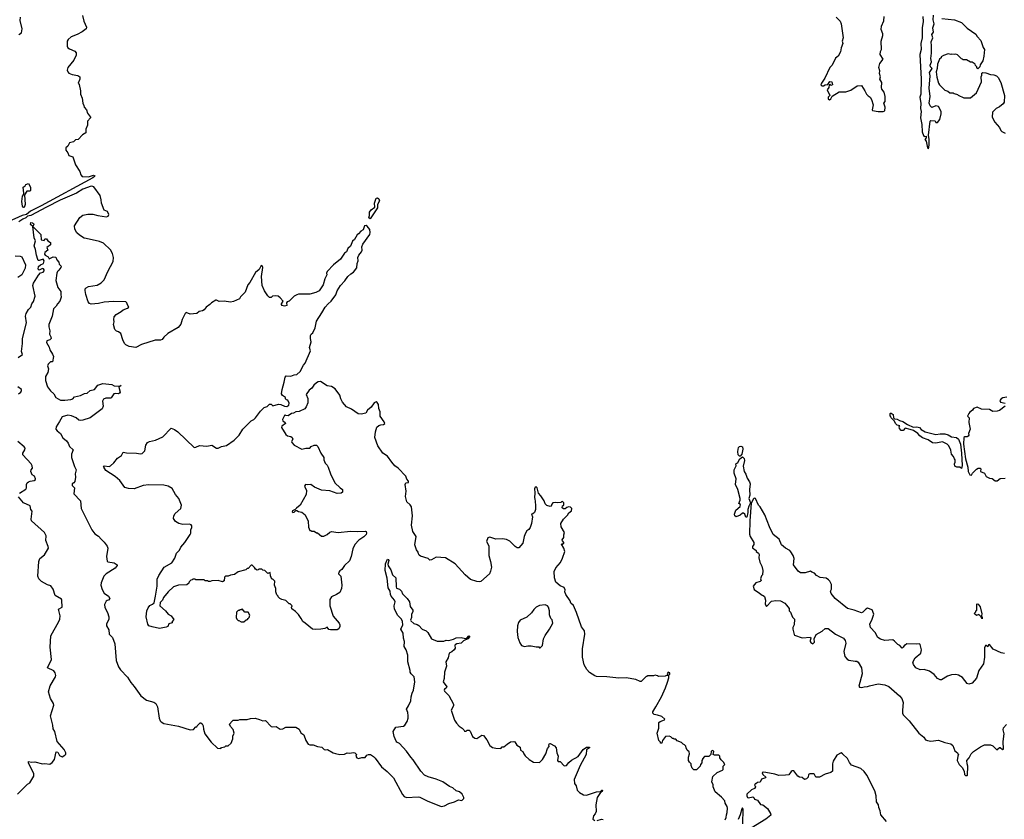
# Model space of a CAD drawing. Extents: x 2239831 to 2395310, y 665973 to 772585.
# Tile 60 of 144: x 2304790 to 2316714, y 689411 to 699095. Entities that reach past the tile are written whole.
import ezdxf

# ---------------------------------------------------------------- set-up
doc = ezdxf.new("R2010")
doc.units = 0

msp = doc.modelspace()

# ---------------------------------------------------------------- linework, layer by layer
at = {"layer": '0CON20XD'}
for points in [[(2305550, 699145), (2305566, 699076), (2305600, 699005), (2305597, 698985), (2305545, 698947), (2305486, 698914), (2305415, 698889), (2305379, 698855), (2305367, 698835), (2305364, 698774), (2305372, 698755), (2305392, 698742), (2305458, 698715), (2305472, 698695), (2305473, 698665), (2305444, 698606), (2305373, 698515), (2305364, 698484), (2305372, 698462), (2305385, 698448), (2305425, 698430), (2305495, 698418), (2305518, 698405), (2305517, 698375), (2305500, 698325), (2305509, 698309), (2305527, 698235), (2305527, 698193), (2305546, 698145), (2305554, 698084), (2305567, 698057), (2305570, 698035), (2305598, 698005), (2305613, 697963), (2305648, 697915), (2305648, 697905), (2305613, 697867), (2305612, 697818), (2305591, 697769), (2305590, 697725), (2305550, 697700), (2305500, 697645), (2305465, 697640), (2305442, 697615), (2305395, 697602), (2305373, 697565), (2305350, 697545), (2305348, 697515), (2305374, 697484), (2305385, 697452), (2305434, 697434), (2305465, 697338), (2305520, 697255), (2305530, 697215), (2305546, 697196), (2305625, 697190), (2305685, 697211), (2305699, 697205), (2305696, 697196), (2305675, 697179), (2305051, 696839), (2304922, 696775), (2304873, 696737), (2304822, 696725), (2304651, 696645)], [(2304778, 698915), (2304811, 698935), (2304821, 698985), (2304796, 699085), (2304799, 699125)], [(2314677, 699127), (2314726, 699076), (2314737, 699045), (2314762, 698875), (2314752, 698835), (2314758, 698805), (2314738, 698755), (2314732, 698705), (2314702, 698655), (2314671, 698629), (2314628, 698545), (2314602, 698515), (2314542, 698385), (2314498, 698325), (2314490, 698305), (2314503, 698293), (2314525, 698292), (2314545, 698308), (2314578, 698312), (2314600, 698345), (2314625, 698342), (2314632, 698305), (2314615, 698300), (2314605, 698310), (2314592, 698308), (2314587, 698273), (2314570, 698245), (2314592, 698195), (2314602, 698185), (2314600, 698175), (2314580, 698155), (2314582, 698135), (2314595, 698124), (2314614, 698135), (2314631, 698169), (2314715, 698222), (2314795, 698222), (2314855, 698243), (2314930, 698295), (2314985, 698300), (2315026, 698235), (2315044, 698195), (2315065, 698171), (2315090, 698155), (2315105, 698130), (2315124, 698064), (2315114, 698005), (2315117, 697997), (2315185, 697982), (2315247, 697983), (2315268, 697992), (2315271, 698035), (2315256, 698085), (2315270, 698105), (2315271, 698165), (2315258, 698218), (2315232, 698255), (2315226, 698275), (2315230, 698335), (2315207, 698375), (2315213, 698405), (2315204, 698444), (2315206, 698475), (2315194, 698515), (2315206, 698565), (2315248, 698615), (2315210, 698675), (2315215, 698710), (2315226, 698735), (2315224, 698835), (2315243, 698905), (2315241, 698925), (2315221, 698975), (2315228, 699015), (2315255, 699080), (2315259, 699135)], [(2315729, 699135), (2315732, 699075), (2315721, 698995), (2315718, 698875), (2315703, 698805), (2315705, 698735), (2315692, 698675), (2315708, 698375), (2315702, 698195), (2315692, 698155), (2315701, 698079), (2315700, 698020), (2315707, 697983), (2315697, 697905), (2315716, 697824), (2315720, 697735), (2315735, 697692), (2315745, 697682), (2315767, 697685), (2315769, 697665), (2315752, 697645), (2315768, 697625), (2315784, 697545), (2315795, 697533), (2315804, 697575), (2315804, 697645), (2315797, 697695), (2315815, 697868), (2315825, 697873), (2315875, 697870), (2315885, 697850), (2315905, 697850), (2315932, 697888), (2315950, 697955), (2315948, 697985), (2315915, 698042), (2315885, 698052), (2315835, 698032), (2315815, 698053), (2315802, 698085), (2315814, 698166), (2315802, 698265), (2315816, 698415), (2315809, 698455), (2315839, 698505), (2315821, 698525), (2315815, 698545), (2315834, 698585), (2315825, 698625), (2315832, 698688), (2315832, 698778), (2315829, 698825), (2315847, 698875), (2315836, 698915), (2315858, 698945), (2315849, 698995), (2315866, 699045), (2315854, 699095), (2315855, 699150)], [(2315958, 699108), (2316110, 699095), (2316195, 699062), (2316264, 698994), (2316369, 698919), (2316385, 698890), (2316430, 698845), (2316458, 698758), (2316472, 698735), (2316467, 698655), (2316452, 698595), (2316423, 698547), (2316417, 698523), (2316395, 698500), (2316380, 698515), (2316380, 698525), (2316365, 698540), (2316360, 698555), (2316325, 698580), (2316305, 698580), (2316255, 698610), (2316215, 698610), (2316208, 698618), (2316195, 698620), (2316145, 698670), (2316127, 698677), (2316105, 698672), (2316075, 698678), (2316065, 698672), (2316035, 698680), (2315978, 698662), (2315950, 698645), (2315950, 698635), (2315930, 698615), (2315903, 698557), (2315900, 698505), (2315890, 698465)], [(2315890, 698465), (2315898, 698398), (2315918, 698328), (2315930, 698305), (2315995, 698240), (2316028, 698228), (2316055, 698210), (2316095, 698210), (2316105, 698200), (2316145, 698190), (2316155, 698180), (2316225, 698150), (2316305, 698150), (2316375, 698210), (2316437, 698343), (2316432, 698405), (2316442, 698425), (2316443, 698447), (2316453, 698457), (2316492, 698452), (2316545, 698430), (2316587, 698427), (2316620, 698415), (2316640, 698395), (2316672, 698335), (2316716, 698175), (2316712, 698098), (2316700, 698075), (2316655, 698040), (2316615, 698020), (2316570, 697975), (2316568, 697915), (2316600, 697855), (2316655, 697790), (2316672, 697755), (2316685, 697742), (2316725, 697722)], [(2306018, 695562), (2306045, 695583), (2306097, 695603), (2306110, 695615), (2306095, 695640), (2306089, 695665), (2306075, 695680), (2305925, 695684), (2305814, 695676), (2305745, 695659), (2305655, 695649), (2305635, 695657), (2305620, 695680), (2305592, 695765), (2305582, 695815), (2305584, 695835), (2305595, 695848), (2305625, 695863), (2305728, 695882), (2305775, 695910), (2305814, 695945), (2305856, 696045), (2305921, 696165), (2305926, 696214), (2305912, 696265), (2305888, 696308), (2305807, 696387), (2305755, 696410), (2305595, 696444), (2305571, 696451), (2305514, 696484), (2305481, 696515), (2305457, 696557), (2305453, 696597), (2305519, 696701), (2305555, 696726), (2305615, 696741), (2305675, 696741), (2305735, 696724), (2305842, 696708), (2305863, 696717), (2305870, 696735), (2305855, 696772), (2305815, 696790), (2305780, 696875), (2305778, 696915), (2305764, 696965), (2305689, 697069), (2305675, 697076), (2305655, 697077), (2305555, 697043), (2305477, 696995), (2305282, 696908), (2305115, 696823), (2304924, 696725), (2304883, 696717), (2304865, 696694), (2304829, 696681), (2304781, 696645)], [(2304845, 696820), (2304835, 696820), (2304824, 696835), (2304817, 696895), (2304823, 696957), (2304838, 696972), (2304842, 696995), (2304832, 697065), (2304858, 697082), (2304865, 697100), (2304895, 697110), (2304922, 697065), (2304922, 697028), (2304915, 697020), (2304875, 697020), (2304848, 696972), (2304856, 696856), (2304845, 696820)], [(2309035, 696682), (2309020, 696695), (2309028, 696725), (2309028, 696765), (2309045, 696793), (2309092, 696825), (2309086, 696875), (2309107, 696933), (2309125, 696937), (2309140, 696925), (2309147, 696903), (2309124, 696855), (2309124, 696815), (2309035, 696682)], [(2304951, 695875), (2304956, 695905), (2305017, 696003), (2305042, 696028), (2305075, 696038), (2305087, 696053), (2305088, 696065), (2305077, 696077), (2305065, 696080), (2305025, 696060), (2305013, 696075), (2305018, 696105), (2305042, 696125), (2305079, 696141), (2305086, 696175), (2305073, 696193), (2305025, 696177), (2305015, 696178), (2305010, 696190), (2304993, 696245), (2304982, 696312), (2304964, 696355), (2304982, 696415), (2304964, 696455), (2304950, 696590), (2304920, 696615), (2304925, 696637), (2304945, 696636), (2304956, 696626), (2304960, 696615), (2304950, 696590), (2305048, 696495), (2305051, 696431), (2305085, 696422), (2305095, 696440), (2305115, 696440), (2305132, 696415), (2305162, 696395), (2305165, 696370), (2305120, 696335), (2305130, 696305), (2305096, 696274), (2305092, 696255), (2305099, 696245), (2305133, 696225), (2305148, 696198), (2305195, 696223), (2305228, 696218), (2305238, 696188), (2305265, 696160), (2305268, 696135), (2305292, 696112), (2305289, 696095), (2305265, 696062), (2305246, 696044), (2305238, 696025), (2305229, 695935), (2305251, 695851), (2305290, 695805), (2305287, 695767), (2305294, 695735), (2305276, 695685), (2305247, 695655), (2305231, 695625), (2305199, 695595), (2305184, 695505), (2305144, 695405), (2305143, 695375), (2305155, 695325), (2305152, 695285), (2305169, 695255), (2305171, 695235), (2305155, 695216), (2305120, 695205), (2305114, 695185), (2305148, 695128), (2305156, 695095), (2305188, 695045), (2305198, 695015), (2305187, 694953), (2305165, 694950), (2305135, 694922), (2305127, 694905), (2305138, 694865), (2305129, 694821), (2305104, 694775), (2305101, 694725), (2305128, 694648), (2305162, 694602), (2305205, 694563), (2305228, 694518), (2305285, 694486), (2305335, 694486), (2305410, 694495), (2305432, 694505), (2305455, 694527), (2305526, 694544), (2305575, 694567), (2305607, 694573), (2305642, 694605), (2305695, 694618), (2305735, 694670), (2305795, 694688), (2305905, 694676), (2305935, 694660), (2305985, 694658), (2306020, 694665), (2305990, 694645), (2306006, 694584), (2305999, 694571), (2305986, 694564), (2305945, 694570), (2305930, 694565), (2305898, 694515), (2305889, 694511), (2305835, 694510), (2305805, 694499), (2305792, 694475), (2305801, 694415), (2305789, 694381), (2305645, 694274), (2305556, 694244), (2305525, 694242), (2305505, 694246), (2305472, 694272), (2305419, 694299), (2305375, 694304), (2305305, 694286), (2305272, 694228), (2305231, 694165), (2305229, 694135), (2305244, 694115), (2305284, 694084), (2305311, 694031), (2305356, 693996), (2305377, 693967), (2305395, 693925), (2305438, 693885), (2305416, 693835), (2305417, 693795), (2305455, 693685), (2305475, 693645), (2305462, 693595), (2305466, 693554), (2305456, 693504), (2305445, 693486), (2305424, 693475), (2305427, 693455), (2305454, 693424), (2305446, 693355), (2305527, 693267), (2305536, 693175), (2305665, 692917), (2305700, 692870), (2305745, 692840), (2305775, 692802), (2305815, 692766), (2305850, 692720), (2305856, 692696), (2305841, 692595), (2305849, 692539), (2305858, 692528), (2305935, 692518), (2305972, 692495), (2305972, 692485), (2305945, 692454), (2305838, 692385), (2305808, 692355), (2305777, 692275), (2305773, 692245), (2305790, 692195), (2305815, 692150), (2305865, 692112), (2305880, 692085), (2305866, 692064), (2305848, 692062), (2305837, 692053), (2305816, 692014), (2305821, 691975), (2305855, 691915), (2305871, 691865), (2305870, 691835), (2305842, 691775), (2305841, 691755), (2305870, 691705), (2305872, 691652), (2305914, 691615), (2305942, 691535), (2305958, 691335), (2305985, 691258), (2306012, 691222), (2306095, 691132), (2306135, 691068), (2306178, 691018), (2306257, 690907), (2306325, 690853), (2306415, 690832), (2306440, 690815), (2306460, 690775), (2306480, 690635), (2306490, 690605), (2306505, 690590), (2306535, 690573), (2306715, 690540), (2306855, 690493), (2306895, 690500), (2306925, 690530), (2306935, 690530), (2306940, 690545), (2306975, 690580), (2306985, 690580), (2306999, 690569), (2307012, 690545), (2307014, 690505), (2307033, 690445), (2307107, 690345), (2307185, 690272), (2307225, 690270), (2307235, 690280), (2307275, 690290), (2307285, 690300), (2307315, 690300), (2307350, 690335), (2307370, 690385), (2307373, 690417), (2307388, 690455), (2307375, 690500), (2307342, 690535), (2307330, 690565), (2307362, 690598), (2307375, 690610), (2307435, 690612), (2307455, 690620), (2307545, 690620), (2307587, 690633), (2307643, 690637), (2307695, 690622), (2307735, 690602), (2307765, 690608), (2307835, 690537), (2307855, 690530), (2307895, 690537), (2307945, 690504), (2307975, 690508), (2308015, 690528), (2308135, 690527), (2308173, 690503), (2308195, 690458), (2308233, 690435), (2308254, 690365), (2308285, 690323), (2308305, 690314), (2308345, 690314), (2308395, 690293), (2308450, 690285), (2308478, 690258), (2308495, 690252), (2308516, 690256), (2308586, 690216), (2308615, 690207), (2308665, 690198), (2308725, 690200), (2308755, 690218), (2308785, 690212), (2308832, 690222), (2308850, 690215), (2308867, 690197), (2308862, 690175), (2308872, 690155), (2308895, 690147), (2308935, 690158), (2308972, 690158), (2308995, 690188), (2309015, 690198), (2309037, 690197), (2309073, 690173), (2309095, 690150), (2309172, 690045), (2309241, 689991), (2309315, 689912), (2309425, 689712), (2309446, 689686), (2309475, 689674), (2309615, 689684), (2309635, 689680), (2309725, 689636), (2309895, 689568), (2309935, 689574), (2309986, 689604), (2310057, 689623), (2310105, 689648), (2310145, 689640), (2310167, 689663), (2310168, 689675), (2310149, 689715), (2310116, 689745), (2310077, 689757), (2310035, 689794), (2309995, 689810), (2309915, 689867), (2309835, 689899), (2309735, 689924), (2309694, 689944), (2309646, 689996), (2309555, 690132), (2309525, 690165), (2309476, 690236), (2309388, 690328), (2309358, 690345), (2309348, 690358), (2309323, 690415), (2309312, 690475), (2309344, 690526), (2309440, 690540), (2309455, 690550), (2309484, 690596), (2309494, 690635), (2309494, 690665), (2309489, 690705), (2309474, 690746), (2309500, 690785), (2309526, 690845), (2309531, 690895), (2309541, 690939), (2309559, 690975), (2309575, 691075), (2309568, 691135), (2309530, 691175), (2309520, 691195), (2309520, 691215), (2309490, 691320), (2309490, 691400), (2309470, 691465), (2309448, 691505), (2309450, 691565), (2309437, 691605), (2309434, 691665), (2309407, 691715), (2309431, 691765), (2309427, 691807), (2309415, 691834), (2309370, 691880), (2309328, 691955), (2309324, 691995), (2309336, 692045), (2309331, 692065), (2309290, 692115), (2309281, 692135), (2309278, 692175), (2309252, 692215), (2309242, 692332), (2309216, 692425), (2309221, 692505), (2309240, 692555), (2309245, 692560), (2309255, 692558), (2309260, 692545), (2309249, 692501), (2309252, 692482), (2309285, 692432), (2309304, 692374), (2309346, 692335), (2309348, 692225), (2309355, 692212), (2309388, 692198), (2309412, 692175), (2309425, 692140), (2309484, 692084), (2309509, 692045), (2309518, 691988), (2309553, 691945), (2309553, 691925), (2309534, 691895), (2309533, 691857), (2309524, 691825), (2309528, 691815), (2309564, 691784), (2309605, 691770), (2309625, 691757), (2309665, 691713), (2309714, 691694), (2309731, 691675), (2309777, 691597), (2309845, 691568), (2309925, 691568), (2309955, 691579), (2309985, 691578), (2310045, 691592), (2310075, 691609), (2310135, 691612), (2310190, 691600), (2310209, 691611), (2310225, 691631), (2310235, 691633), (2310243, 691625), (2310216, 691595), (2310165, 691573), (2310135, 691544), (2310085, 691538), (2310062, 691525), (2310058, 691515), (2310062, 691485), (2310052, 691465), (2310025, 691438), (2309992, 691425), (2309978, 691365), (2309952, 691318), (2309959, 691265), (2309933, 691195), (2309930, 691115), (2309919, 691075), (2309961, 691015), (2309955, 690998), (2309934, 690986), (2309931, 690975), (2309935, 690963), (2309985, 690910), (2310044, 690805), (2310044, 690785), (2310014, 690735), (2310055, 690610), (2310078, 690575), (2310111, 690541), (2310150, 690515), (2310170, 690495), (2310175, 690480), (2310195, 690480), (2310208, 690492), (2310235, 690490), (2310245, 690480), (2310274, 690414), (2310303, 690393), (2310325, 690390), (2310385, 690432), (2310405, 690428), (2310448, 690375), (2310484, 690304), (2310515, 690282), (2310555, 690272), (2310615, 690270), (2310632, 690288), (2310655, 690290), (2310695, 690322), (2310735, 690350), (2310775, 690352), (2310785, 690348), (2310811, 690311), (2310850, 690285), (2310855, 690250), (2310883, 690233), (2310894, 690204), (2310911, 690181), (2310960, 690135), (2311013, 690103), (2311085, 690100), (2311122, 690135), (2311160, 690205), (2311183, 690267), (2311203, 690295), (2311198, 690315), (2311205, 690330), (2311215, 690330), (2311265, 690300), (2311288, 690278), (2311294, 690215), (2311313, 690175), (2311303, 690123), (2311313, 690113), (2311335, 690110), (2311385, 690058), (2311412, 690065), (2311440, 690100), (2311474, 690126), (2311555, 690174), (2311615, 690258), (2311655, 690286), (2311690, 690285), (2311690, 690275), (2311655, 690254), (2311650, 690195), (2311576, 690064), (2311503, 689895), (2311508, 689845), (2311528, 689815), (2311540, 689765), (2311568, 689738)], [(2309628, 692612), (2309618, 692625), (2309617, 692647), (2309596, 692676), (2309576, 692735), (2309591, 692835), (2309553, 692895), (2309533, 692975), (2309548, 693085), (2309534, 693195), (2309519, 693219), (2309480, 693255), (2309462, 693322), (2309470, 693385), (2309459, 693465), (2309465, 693488), (2309498, 693492), (2309500, 693505), (2309479, 693529), (2309468, 693565), (2309372, 693665), (2309334, 693694), (2309296, 693735), (2309245, 693811), (2309186, 693845), (2309126, 693935), (2309091, 694035), (2309098, 694105), (2309115, 694162), (2309139, 694181), (2309165, 694187), (2309195, 694192), (2309210, 694205), (2309202, 694225), (2309154, 694295), (2309156, 694346), (2309138, 694385), (2309134, 694435), (2309121, 694461), (2309105, 694467), (2309084, 694456), (2309046, 694404), (2309003, 694367), (2308980, 694330), (2308925, 694316), (2308890, 694320), (2308809, 694379), (2308747, 694407), (2308699, 694465), (2308680, 694505), (2308668, 694548), (2308611, 694625), (2308565, 694654), (2308515, 694660), (2308433, 694713), (2308405, 694710), (2308385, 694697), (2308353, 694667), (2308328, 694632), (2308295, 694608), (2308258, 694555), (2308279, 694509), (2308278, 694455), (2308260, 694405), (2308245, 694383), (2308175, 694352), (2308135, 694348), (2308105, 694328), (2308080, 694325), (2308042, 694298), (2308015, 694300), (2308005, 694308), (2307995, 694300), (2307972, 694252), (2307976, 694236), (2308006, 694216), (2308008, 694205), (2307965, 694172), (2307960, 694155), (2308012, 694072), (2308035, 694056), (2308075, 694046), (2308090, 694035), (2308097, 694015), (2308083, 693987), (2308084, 693974), (2308115, 693942), (2308205, 693893), (2308257, 693907), (2308302, 693908), (2308320, 693925), (2308355, 693942), (2308385, 693942), (2308402, 693925), (2308438, 693845), (2308472, 693795), (2308473, 693763), (2308490, 693725), (2308515, 693700), (2308527, 693677), (2308552, 693595), (2308608, 693485), (2308670, 693425), (2308700, 693405), (2308700, 693375), (2308685, 693360), (2308635, 693358), (2308545, 693388), (2308445, 693398), (2308415, 693408), (2308360, 693435), (2308317, 693467), (2308275, 693463), (2308252, 693468), (2308238, 693445), (2308262, 693395), (2308260, 693345), (2308186, 693214), (2308141, 693179), (2308128, 693162), (2308095, 693148), (2308090, 693135), (2308097, 693127), (2308115, 693130), (2308135, 693152), (2308145, 693152), (2308168, 693138), (2308205, 693132), (2308247, 693097), (2308282, 693022), (2308288, 692948), (2308305, 692910), (2308315, 692910), (2308325, 692900), (2308355, 692900), (2308385, 692880), (2308395, 692880), (2308445, 692840), (2308475, 692840), (2308515, 692860), (2308545, 692888), (2308565, 692898), (2308645, 692883), (2308795, 692902), (2308875, 692897), (2308975, 692902), (2308987, 692895), (2308990, 692875), (2308985, 692862), (2308956, 692834), (2308897, 692793), (2308849, 692741), (2308824, 692686), (2308806, 692595), (2308785, 692540), (2308722, 692485), (2308693, 692437), (2308665, 692422), (2308654, 692406), (2308650, 692385), (2308680, 692355), (2308692, 692245), (2308688, 692205), (2308665, 692160), (2308628, 692132), (2308565, 692107), (2308546, 692074), (2308546, 691996), (2308585, 691870), (2308658, 691785), (2308668, 691765), (2308668, 691745), (2308655, 691720), (2308633, 691707), (2308554, 691704), (2308535, 691712), (2308515, 691737), (2308485, 691724), (2308435, 691716), (2308375, 691710), (2308334, 691714), (2308248, 691788), (2308217, 691807), (2308200, 691845), (2308165, 691890), (2308129, 691929), (2308085, 691960), (2308080, 691975), (2308090, 691995), (2308065, 692020), (2308055, 692020), (2308015, 692060), (2307965, 692072), (2307940, 692085), (2307920, 692105), (2307920, 692115), (2307905, 692130), (2307890, 692165), (2307892, 692205), (2307877, 692245), (2307878, 692295), (2307855, 692320), (2307845, 692320), (2307828, 692358), (2307825, 692400), (2307795, 692390), (2307760, 692425), (2307735, 692430), (2307722, 692442), (2307685, 692440), (2307678, 692432), (2307665, 692430), (2307645, 692440), (2307635, 692460), (2307605, 692490), (2307595, 692490), (2307555, 692450), (2307545, 692450), (2307527, 692433), (2307435, 692408), (2307390, 692375), (2307345, 692369), (2307315, 692357), (2307284, 692356), (2307271, 692345), (2307265, 692300), (2307245, 692288), (2307195, 692302), (2307115, 692300), (2307095, 692290), (2307075, 692290), (2307065, 692300), (2307035, 692300), (2307025, 692310), (2306925, 692310), (2306915, 692320), (2306885, 692320), (2306878, 692312), (2306862, 692308), (2306842, 692288), (2306838, 692272), (2306815, 692250), (2306715, 692248), (2306654, 692226), (2306588, 692165), (2306533, 692097), (2306518, 692065), (2306493, 692037), (2306488, 691998), (2306555, 691938), (2306587, 691897), (2306626, 691876), (2306657, 691833), (2306638, 691805), (2306638, 691792), (2306595, 691778), (2306583, 691747), (2306565, 691737), (2306485, 691724), (2306395, 691743), (2306356, 691756), (2306340, 691775), (2306321, 691865), (2306329, 691935), (2306345, 691972), (2306365, 692000), (2306400, 692015), (2306417, 692033), (2306436, 692114), (2306454, 692235), (2306455, 692320), (2306474, 692365), (2306541, 692465), (2306634, 692516), (2306667, 692573), (2306690, 692635), (2306725, 692671), (2306742, 692708), (2306791, 692765), (2306855, 692862), (2306863, 692877), (2306863, 692915), (2306876, 692945), (2306874, 692964), (2306865, 692977), (2306845, 692986), (2306765, 692980), (2306718, 692995), (2306677, 693017), (2306651, 693055), (2306656, 693085), (2306671, 693115), (2306743, 693175), (2306750, 693215), (2306716, 693295), (2306676, 693345), (2306638, 693418), (2306588, 693445), (2306535, 693458), (2306355, 693464), (2306285, 693453), (2306175, 693414), (2306106, 693416), (2306065, 693430), (2306002, 693515), (2305945, 693564), (2305835, 693634), (2305808, 693675), (2305807, 693685), (2305815, 693691), (2305874, 693686), (2305888, 693692), (2305931, 693729), (2305974, 693786), (2306022, 693818), (2306045, 693856), (2306085, 693848), (2306206, 693846), (2306255, 693836), (2306275, 693840), (2306304, 693875), (2306318, 693942), (2306337, 693975), (2306362, 693988), (2306435, 694001), (2306525, 694044), (2306625, 694148), (2306664, 694134), (2306707, 694105), (2306905, 693913), (2306925, 693917), (2306967, 693937), (2307055, 693930), (2307115, 693942), (2307175, 693908), (2307195, 693908), (2307233, 693927), (2307295, 693940), (2307389, 694001), (2307446, 694064), (2307492, 694135), (2307594, 694236), (2307625, 694252), (2307646, 694274), (2307707, 694353), (2307752, 694398), (2307785, 694410), (2307815, 694438), (2307835, 694440), (2307855, 694420), (2307925, 694437), (2307954, 694434), (2307995, 694413), (2308025, 694412), (2308048, 694425), (2308052, 694452), (2308038, 694488), (2308022, 694492), (2308010, 694505), (2308008, 694518), (2307972, 694542), (2307962, 694565), (2307967, 694617), (2307992, 694705), (2308003, 694767), (2308018, 694782), (2308072, 694778), (2308114, 694796), (2308145, 694800), (2308188, 694835), (2308225, 694910), (2308248, 694935), (2308313, 695085), (2308301, 695125), (2308320, 695195), (2308310, 695235), (2308311, 695269), (2308318, 695285), (2308339, 695301), (2308370, 695365), (2308385, 695445), (2308451, 695545), (2308490, 695615), (2308524, 695655), (2308564, 695686), (2308619, 695761), (2308635, 695810), (2308675, 695874), (2308729, 695931), (2308765, 695984), (2308801, 696019), (2308833, 696037), (2308872, 696088), (2308876, 696144), (2308889, 696175), (2308887, 696215), (2308898, 696242), (2308930, 696285), (2308937, 696305), (2308934, 696346), (2308947, 696375), (2309031, 696495), (2309036, 696516), (2309029, 696555), (2308999, 696595), (2308985, 696602), (2308965, 696597), (2308950, 696550), (2308922, 696535), (2308895, 696502), (2308875, 696490), (2308844, 696435), (2308819, 696411), (2308795, 696354), (2308764, 696326), (2308747, 696283), (2308724, 696266), (2308676, 696195), (2308592, 696125), (2308514, 696046), (2308506, 696025), (2308509, 696005), (2308485, 695955), (2308465, 695886), (2308415, 695812), (2308375, 695791), (2308305, 695772), (2308165, 695770), (2308145, 695763), (2308112, 695745), (2308055, 695688), (2308031, 695679), (2308023, 695667), (2308025, 695632), (2307995, 695626), (2307968, 695635), (2307962, 695645), (2307962, 695655), (2307982, 695685), (2307945, 695728), (2307920, 695745), (2307885, 695752), (2307853, 695747), (2307835, 695730), (2307815, 695730), (2307795, 695750), (2307753, 695813), (2307728, 695875), (2307720, 695985), (2307736, 696095), (2307727, 696115), (2307715, 696118), (2307689, 696071), (2307647, 696035), (2307576, 695914), (2307552, 695885), (2307520, 695795), (2307465, 695740), (2307450, 695715), (2307378, 695682), (2307345, 695674), (2307265, 695687), (2307205, 695682), (2307175, 695700), (2307165, 695700), (2307113, 695667), (2307092, 695645), (2307047, 695613), (2307025, 695582), (2307005, 695570), (2306965, 695560), (2306935, 695538), (2306855, 695529), (2306805, 695548), (2306792, 695535), (2306756, 695465), (2306743, 695407), (2306711, 695369), (2306583, 695295), (2306535, 695250), (2306515, 695220), (2306495, 695214), (2306430, 695215), (2306265, 695162), (2306195, 695126), (2306117, 695137), (2306077, 695157), (2306061, 695175), (2306039, 695219), (2306013, 695295), (2305986, 695316), (2305964, 695324), (2305944, 695344), (2305926, 695405), (2305934, 695435), (2305930, 695465), (2305936, 695495), (2305960, 695525), (2306018, 695562)], [(2304737, 696237), (2304795, 696232), (2304815, 696222), (2304861, 696125), (2304855, 696085), (2304815, 696006), (2304768, 695972)], [(2304770, 695005), (2304825, 695040), (2304814, 695075), (2304825, 695175), (2304825, 695235), (2304873, 695425), (2304859, 695505), (2304867, 695535), (2304895, 695587), (2304924, 695615), (2304938, 695655), (2304957, 695683), (2304979, 695745), (2304951, 695875)], [(2304776, 694564), (2304805, 694583), (2304814, 694605), (2304811, 694615), (2304768, 694648)], [(2316745, 694524), (2316695, 694514), (2316675, 694503), (2316661, 694485), (2316667, 694465), (2316725, 694450)], [(2316195, 693660), (2316177, 693677), (2316137, 693677), (2316115, 693690), (2316112, 693715), (2316120, 693735), (2316120, 693765), (2316110, 693775), (2316100, 693805), (2316073, 693833), (2316065, 693880), (2316040, 693935), (2316022, 693955), (2315965, 693983), (2315885, 693968), (2315845, 693970), (2315790, 694005), (2315725, 694033), (2315692, 694055), (2315668, 694085), (2315615, 694120), (2315573, 694133), (2315515, 694148), (2315489, 694121), (2315465, 694120), (2315444, 694145), (2315442, 694168), (2315450, 694175), (2315418, 694185), (2315398, 694205), (2315383, 694233), (2315342, 694272), (2315338, 694288), (2315330, 694295), (2315330, 694325), (2315335, 694330), (2315345, 694328), (2315368, 694315), (2315370, 694275), (2315382, 694262), (2315415, 694258), (2315445, 694240), (2315485, 694230), (2315542, 694192), (2315610, 694160), (2315655, 694166), (2315685, 694157), (2315705, 694133), (2315755, 694104), (2315885, 694071), (2315935, 694080), (2315995, 694078), (2316035, 694067), (2316075, 694044), (2316135, 694034), (2316158, 694015), (2316183, 693955), (2316197, 693845), (2316203, 693695), (2316195, 693660)], [(2316724, 694416), (2316655, 694363), (2316626, 694354), (2316575, 694350), (2316535, 694373), (2316437, 694377), (2316385, 694401), (2316342, 694388), (2316328, 694365), (2316297, 694343), (2316283, 694325), (2316270, 694295), (2316290, 694275), (2316284, 694215), (2316301, 694135), (2316280, 694085), (2316283, 694065), (2316278, 694052), (2316265, 694043), (2316235, 694043), (2316224, 694035), (2316218, 693955), (2316242, 693775), (2316274, 693675), (2316277, 693625), (2316295, 693582), (2316315, 693580), (2316330, 693605), (2316375, 693652), (2316398, 693662), (2316422, 693662), (2316428, 693655), (2316424, 693624), (2316473, 693603), (2316494, 693564), (2316535, 693542), (2316567, 693537), (2316605, 693510), (2316628, 693512), (2316665, 693540), (2316725, 693543)], [(2304787, 693363), (2304865, 693410), (2304873, 693425), (2304874, 693465), (2304880, 693485), (2304895, 693500), (2304915, 693507), (2304967, 693513), (2304982, 693525), (2304982, 693535), (2304968, 693565), (2304940, 693585), (2304927, 693625), (2304931, 693645), (2304946, 693665), (2304942, 693692), (2304931, 693715), (2304829, 693825), (2304830, 693845), (2304851, 693885), (2304855, 693908), (2304844, 693924), (2304768, 693985)], [(2313515, 693810), (2313505, 693810), (2313490, 693825), (2313487, 693865), (2313494, 693916), (2313505, 693928), (2313525, 693932), (2313542, 693922), (2313547, 693895), (2313537, 693833), (2313515, 693810)], [(2313595, 693070), (2313585, 693072), (2313572, 693105), (2313555, 693118), (2313545, 693118), (2313516, 693094), (2313465, 693073), (2313450, 693085), (2313446, 693105), (2313463, 693155), (2313515, 693200), (2313520, 693225), (2313500, 693235), (2313513, 693275), (2313514, 693295), (2313487, 693405), (2313457, 693465), (2313467, 693535), (2313441, 693605), (2313444, 693645), (2313467, 693693), (2313463, 693717), (2313488, 693732), (2313510, 693775), (2313545, 693800), (2313562, 693782), (2313567, 693755), (2313551, 693689), (2313562, 693625), (2313583, 693593), (2313601, 693541), (2313628, 693498), (2313636, 693475), (2313628, 693405), (2313634, 693335), (2313620, 693295), (2313641, 693245), (2313619, 693205), (2313606, 693165), (2313607, 693125), (2313595, 693070)], [(2313332, 689405), (2313346, 689434), (2313348, 689465), (2313358, 689495), (2313362, 689545), (2313358, 689565), (2313332, 689605), (2313330, 689635), (2313289, 689679), (2313212, 689745), (2313188, 689805), (2313187, 689827), (2313172, 689865), (2313185, 689930), (2313235, 689980), (2313300, 690005), (2313310, 690015), (2313310, 690055), (2313330, 690075), (2313313, 690103), (2313285, 690130), (2313270, 690155), (2313270, 690175), (2313258, 690188), (2313205, 690188), (2313190, 690195), (2313197, 690233), (2313183, 690243), (2313163, 690235), (2313160, 690195), (2313135, 690170), (2313085, 690170), (2313060, 690145), (2313060, 690135), (2313050, 690125), (2313050, 690095), (2313033, 690077), (2313030, 690055), (2313018, 690042), (2312985, 690010), (2312955, 690010), (2312932, 690032), (2312920, 690065), (2312920, 690085), (2312900, 690105), (2312890, 690125), (2312890, 690165), (2312900, 690205), (2312897, 690227), (2312875, 690250), (2312860, 690275), (2312857, 690297), (2312840, 690315), (2312825, 690320), (2312805, 690340), (2312752, 690362), (2312735, 690380), (2312715, 690380), (2312705, 690390), (2312695, 690390), (2312675, 690410), (2312655, 690420), (2312610, 690415), (2312573, 690367), (2312568, 690332), (2312550, 690335), (2312550, 690345), (2312532, 690365), (2312508, 690455), (2312530, 690515), (2312532, 690585), (2312545, 690596), (2312600, 690615), (2312602, 690625), (2312567, 690655), (2312515, 690674), (2312475, 690681), (2312458, 690695), (2312458, 690712), (2312492, 690775), (2312562, 690895), (2312612, 691005), (2312636, 691074), (2312650, 691125), (2312650, 691155), (2312662, 691168), (2312662, 691185), (2312645, 691192), (2312630, 691175), (2312638, 691152), (2312615, 691150), (2312605, 691143), (2312525, 691140), (2312515, 691150), (2312485, 691158), (2312465, 691150), (2312395, 691150), (2312385, 691140), (2312375, 691140), (2312318, 691082), (2312305, 691080), (2312253, 691103), (2312134, 691124), (2312045, 691122), (2311902, 691138), (2311775, 691141), (2311755, 691147), (2311691, 691191), (2311657, 691225), (2311624, 691284), (2311604, 691375), (2311607, 691475), (2311632, 691655), (2311630, 691695), (2311593, 691743), (2311532, 691915), (2311495, 692000), (2311465, 692030), (2311457, 692057), (2311403, 692133), (2311393, 692165), (2311395, 692190), (2311385, 692220), (2311335, 692238), (2311282, 692285), (2311267, 692337), (2311264, 692414), (2311282, 692458), (2311338, 692522), (2311363, 692575), (2311390, 692655), (2311380, 692695), (2311350, 692745), (2311355, 692750), (2311365, 692740), (2311378, 692755), (2311378, 692765), (2311362, 692782), (2311360, 692795), (2311378, 692825), (2311378, 692855), (2311388, 692885), (2311347, 692955), (2311342, 692995), (2311374, 693046), (2311426, 693094), (2311439, 693121), (2311471, 693149), (2311477, 693177), (2311462, 693192), (2311436, 693194), (2311414, 693186), (2311395, 693170), (2311375, 693172), (2311360, 693185), (2311362, 693208), (2311375, 693210), (2311380, 693225), (2311378, 693245), (2311365, 693260), (2311352, 693258), (2311345, 693250), (2311307, 693243), (2311275, 693249), (2311246, 693244), (2311233, 693227), (2311226, 693204), (2311215, 693198), (2311175, 693212), (2311155, 693232), (2311140, 693270), (2311100, 693330), (2311072, 693362), (2311057, 693427), (2311045, 693438), (2311034, 693435), (2311024, 693415), (2311028, 693365), (2311024, 693306), (2311028, 693295), (2311037, 693215), (2311036, 693164), (2311023, 693127), (2311005, 693110), (2310990, 693105), (2311000, 693075), (2310988, 692995), (2310970, 692945), (2310955, 692922), (2310933, 692905), (2310916, 692875), (2310900, 692835), (2310882, 692755), (2310835, 692700), (2310815, 692700), (2310790, 692715), (2310725, 692778), (2310685, 692798), (2310635, 692807), (2310555, 692802), (2310485, 692830), (2310460, 692820), (2310442, 692775), (2310470, 692725), (2310472, 692605), (2310493, 692533), (2310502, 692465), (2310492, 692415), (2310478, 692385), (2310375, 692292), (2310355, 692288), (2310325, 692292), (2310250, 692315), (2310185, 692372), (2310062, 692505), (2309948, 692578), (2309835, 692586), (2309777, 692553), (2309755, 692550), (2309735, 692570), (2309645, 692600), (2309628, 692612)], [(2304765, 689714), (2304883, 689835), (2304911, 689855), (2304960, 689935), (2304960, 689965), (2304895, 690092), (2304895, 690110), (2304935, 690102), (2304975, 690108), (2305065, 690083), (2305095, 690087), (2305155, 690081), (2305185, 690100), (2305213, 690137), (2305232, 690228), (2305250, 690225), (2305274, 690185), (2305305, 690169), (2305335, 690187), (2305348, 690202), (2305347, 690215), (2305328, 690255), (2305242, 690355), (2305214, 690474), (2305197, 690507), (2305192, 690552), (2305162, 690665), (2305204, 690795), (2305199, 690815), (2305165, 690875), (2305138, 690955), (2305161, 691029), (2305225, 691135), (2305227, 691153), (2305219, 691185), (2305205, 691210), (2305128, 691245), (2305174, 691345), (2305161, 691495), (2305169, 691635), (2305264, 691806), (2305276, 691835), (2305280, 691875), (2305260, 691955), (2305305, 691980), (2305302, 692065), (2305295, 692076), (2305220, 692120), (2305195, 692198), (2305169, 692239), (2305125, 692252), (2305055, 692291), (2305022, 692322), (2305011, 692355), (2305020, 692535), (2305035, 692568), (2305092, 692615), (2305138, 692695), (2305136, 692716), (2305107, 692787), (2305111, 692845), (2305091, 692885), (2304935, 693028), (2304930, 693045), (2304940, 693145), (2304927, 693165), (2304916, 693206), (2304835, 693243), (2304777, 693317)], [(2315385, 691568), (2315365, 691583), (2315265, 691576), (2315214, 691594), (2315184, 691614), (2315148, 691675), (2315094, 691735), (2315086, 691775), (2315114, 691835), (2315132, 691895), (2315115, 691948), (2315055, 691968), (2315035, 691958), (2315001, 691919), (2314985, 691911), (2314895, 691944), (2314813, 691963), (2314666, 692085), (2314617, 692145), (2314610, 692175), (2314622, 692198), (2314622, 692255), (2314602, 692295), (2314585, 692312), (2314555, 692330), (2314485, 692341), (2314440, 692365), (2314415, 692392), (2314383, 692403), (2314366, 692416), (2314302, 692398), (2314265, 692397), (2314245, 692398), (2314217, 692417), (2314162, 692495), (2314168, 692568), (2314157, 692605), (2314129, 692649), (2314116, 692666), (2314065, 692693), (2314014, 692734), (2313988, 692805), (2313915, 692860), (2313869, 692955), (2313815, 693100), (2313756, 693196), (2313738, 693215), (2313700, 693295), (2313685, 693300), (2313675, 693292), (2313649, 693241), (2313631, 693025), (2313630, 692865), (2313636, 692836), (2313679, 692765), (2313679, 692741), (2313664, 692716), (2313665, 692700), (2313710, 692665), (2313710, 692655), (2313736, 692636), (2313747, 692617), (2313743, 692577), (2313754, 692524), (2313778, 692475), (2313788, 692425), (2313787, 692373), (2313775, 692360), (2313762, 692325), (2313768, 692302), (2313757, 692293), (2313703, 692277), (2313673, 692235), (2313685, 692193), (2313749, 692149), (2313780, 692125), (2313795, 692122), (2313808, 692108), (2313822, 692065), (2313818, 692015), (2313835, 691990), (2313895, 692052), (2313945, 692062), (2314005, 692058), (2314055, 692028), (2314078, 692005), (2314108, 691965), (2314110, 691935), (2314125, 691920), (2314149, 691859), (2314172, 691835), (2314167, 691765), (2314154, 691736), (2314153, 691715), (2314168, 691648), (2314175, 691640), (2314265, 691610), (2314365, 691618), (2314372, 691605), (2314362, 691578), (2314364, 691565), (2314372, 691552), (2314395, 691538), (2314416, 691555), (2314410, 691595), (2314435, 691650), (2314509, 691691), (2314545, 691722), (2314582, 691722), (2314669, 691655), (2314766, 691605), (2314786, 691575), (2314793, 691545), (2314772, 691445), (2314783, 691383), (2314810, 691350), (2314829, 691339), (2314906, 691326), (2314928, 691325), (2314946, 691315), (2314986, 691245), (2314991, 691175), (2314954, 691025), (2314961, 691011), (2314985, 691007), (2315015, 691017), (2315055, 691018), (2315081, 691029), (2315185, 691052), (2315265, 691038), (2315315, 691018), (2315445, 690908), (2315472, 690875), (2315488, 690825), (2315481, 690735), (2315482, 690695), (2315490, 690675), (2315562, 690605), (2315677, 690455), (2315738, 690408), (2315758, 690375), (2315784, 690364), (2315825, 690359), (2315915, 690368), (2315995, 690340), (2316065, 690327), (2316092, 690305), (2316115, 690240), (2316148, 690218), (2316150, 690205), (2316160, 690195), (2316152, 690175), (2316142, 690125), (2316168, 690075), (2316205, 690040), (2316228, 689995), (2316233, 689953), (2316245, 689940), (2316265, 689940), (2316270, 689945), (2316272, 690055), (2316262, 690085), (2316260, 690125), (2316288, 690155), (2316314, 690206), (2316339, 690231), (2316425, 690290), (2316475, 690312), (2316545, 690312), (2316575, 690300), (2316624, 690254), (2316655, 690282), (2316665, 690282), (2316690, 690255), (2316705, 690262), (2316701, 690355), (2316711, 690445), (2316701, 690495), (2316705, 690520), (2316742, 690558)], [(2307505, 691802), (2307532, 691828), (2307548, 691832), (2307558, 691842), (2307570, 691855), (2307578, 691885), (2307558, 691918), (2307515, 691920), (2307485, 691960), (2307475, 691950), (2307455, 691950), (2307448, 691942), (2307435, 691940), (2307415, 691920), (2307412, 691855), (2307420, 691835), (2307435, 691820), (2307445, 691820), (2307473, 691803), (2307505, 691802)], [(2311095, 691490), (2311120, 691515), (2311132, 691595), (2311153, 691637), (2311207, 691713), (2311248, 691785), (2311237, 691827), (2311222, 691845), (2311208, 691888), (2311208, 691935), (2311192, 691982), (2311180, 691995), (2311155, 692008), (2311085, 692002), (2311045, 691980), (2311015, 691951), (2310989, 691911), (2310930, 691860), (2310852, 691825), (2310830, 691795), (2310820, 691755), (2310816, 691685), (2310824, 691615), (2310845, 691550), (2310867, 691517), (2310905, 691503), (2310945, 691512), (2310985, 691512), (2311045, 691500), (2311075, 691500), (2311085, 691490), (2311095, 691490)], [(2316445, 691840), (2316428, 691868), (2316405, 691890), (2316375, 691880), (2316350, 691905), (2316368, 691922), (2316370, 691935), (2316380, 691945), (2316380, 692015), (2316385, 692020), (2316398, 692018), (2316422, 691985), (2316442, 691898), (2316438, 691875), (2316446, 691855), (2316445, 691840)], [(2316715, 691420), (2316675, 691426), (2316580, 691470), (2316535, 691530), (2316524, 691526), (2316515, 691500), (2316496, 691516), (2316485, 691517), (2316473, 691487), (2316474, 691375), (2316461, 691295), (2316407, 691215), (2316375, 691120), (2316325, 691061), (2316285, 691046), (2316265, 691055), (2316208, 691128), (2316158, 691158), (2316125, 691165), (2316075, 691163), (2316024, 691146), (2315955, 691101), (2315935, 691102), (2315905, 691116), (2315864, 691165), (2315806, 691206), (2315745, 691225), (2315695, 691220), (2315644, 691244), (2315613, 691285), (2315607, 691315), (2315635, 691367), (2315702, 691425), (2315709, 691465), (2315695, 691530), (2315685, 691538), (2315655, 691532), (2315535, 691538), (2315515, 691520), (2315505, 691520), (2315490, 691495), (2315475, 691483), (2315448, 691515), (2315425, 691527), (2315385, 691568)], [(2315287, 689385), (2315219, 689465), (2315212, 689515), (2315193, 689555), (2315192, 689585), (2315168, 689625), (2315161, 689695), (2315146, 689755), (2315047, 689947), (2315015, 689992), (2314975, 690027), (2314865, 690066), (2314839, 690099), (2314815, 690148), (2314756, 690206), (2314737, 690217), (2314685, 690188), (2314641, 690115), (2314634, 690085), (2314632, 689995), (2314615, 689980), (2314545, 689959), (2314475, 689923), (2314433, 689923), (2314417, 689955), (2314405, 689963), (2314357, 689963), (2314343, 689955), (2314337, 689923), (2314319, 689901), (2314295, 689892), (2314265, 689918), (2314233, 689923), (2314214, 689934), (2314165, 690000), (2314145, 690000), (2314131, 689989), (2314105, 689950), (2314065, 689944), (2313985, 689940), (2313935, 689959), (2313827, 689977), (2313795, 689982), (2313780, 689975), (2313788, 689955), (2313827, 689923), (2313820, 689915), (2313775, 689898), (2313758, 689862), (2313725, 689858), (2313705, 689840), (2313695, 689840), (2313690, 689825), (2313698, 689818), (2313700, 689805), (2313688, 689785), (2313651, 689769), (2313597, 689715), (2313594, 689695), (2313604, 689674), (2313615, 689670), (2313670, 689685), (2313682, 689675), (2313690, 689655), (2313725, 689642), (2313762, 689592), (2313788, 689588), (2313845, 689543), (2313882, 689482), (2313885, 689460), (2313826, 689414), (2313595, 689272)], [(2311568, 689738), (2311618, 689708), (2311655, 689702), (2311774, 689746), (2311822, 689748), (2311840, 689765), (2311848, 689765), (2311845, 689750), (2311822, 689738), (2311783, 689675), (2311769, 689585), (2311772, 689505), (2311761, 689479), (2311737, 689455), (2311732, 689415), (2311755, 689398)], [(2313548, 689355), (2313552, 689535), (2313545, 689550), (2313535, 689540), (2313516, 689465), (2313491, 689409)], [(2311785, 689398), (2311835, 689412), (2311855, 689408)]]:
    msp.add_lwpolyline(points, dxfattribs=at)

doc.saveas('drawing.dxf')
